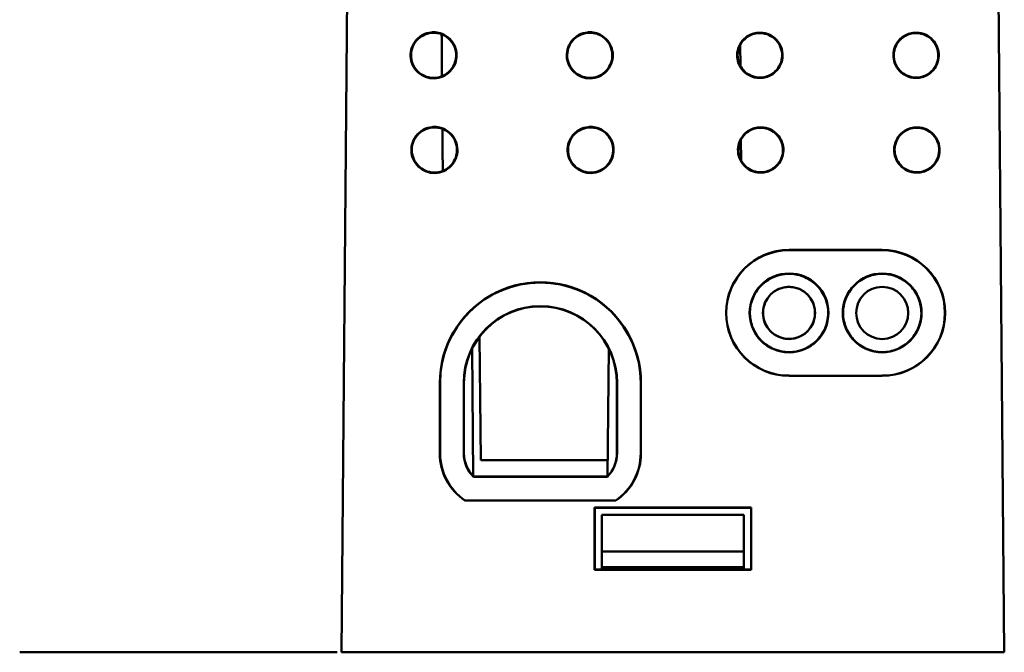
# Model space of a CAD drawing. Header units: inches. Extents: x 1.3 to 23.8, y 0.4 to 18.6.
# Tile 2 of 14: x 9.2 to 11.3, y 3.7 to 5. Entities that reach past the tile are written whole.
import ezdxf

# ---------------------------------------------------------------- set-up
doc = ezdxf.new("R2010")
doc.units = ezdxf.units.IN
doc.header["$LTSCALE"] = 0.8
doc.header["$MEASUREMENT"] = 0
doc.layers.add('Visible (ANSI)', color=7, linetype='Continuous', lineweight=50)

msp = doc.modelspace()

# ---------------------------------------------------------------- linework, layer by layer
at = {"layer": 'Visible (ANSI)'}
for p, q in [((9.8732, 5.5195), (9.8574, 3.7085)), ((11.2574, 3.7085), (11.2416, 5.5195)), ((10.7346, 5.017), (10.7474, 5.017)), ((10.7474, 5.016), (10.7346, 5.016)), ((11.0646, 5.017), (11.0774, 5.017)), ((11.0774, 5.016), (11.0646, 5.016)), ((10.6994, 4.9912), (10.6998, 4.947)), ((10.7346, 4.9229), (10.7474, 4.9229)), ((10.7474, 4.9219), (10.7346, 4.9219)), ((11.0646, 4.9229), (11.0774, 4.9229)), ((11.0774, 4.9219), (11.0646, 4.9219)), ((10.7363, 4.8171), (10.7492, 4.8171)), ((10.7491, 4.816), (10.7364, 4.816)), ((11.0663, 4.8171), (11.0792, 4.8171)), ((11.0791, 4.816), (11.0664, 4.816)), ((10.7011, 4.7913), (10.7015, 4.747)), ((10.7492, 4.7219), (10.7363, 4.7219)), ((10.7364, 4.7229), (10.7491, 4.7229)), ((11.0792, 4.7219), (11.0663, 4.7219)), ((11.0664, 4.7229), (11.0791, 4.7229)), ((10.8026, 4.5583), (10.9995, 4.5583)), ((10.9995, 4.5578), (10.8026, 4.5578)), ((10.149, 4.3756), (10.1513, 4.1145)), ((10.1331, 4.3501), (10.1354, 4.0805)), ((10.4217, 4.3501), (10.4194, 4.0805)), ((10.8026, 4.2927), (10.9995, 4.2927)), ((10.9995, 4.2923), (10.8026, 4.2923)), ((10.0649, 4.1288), (10.0649, 4.2776)), ((10.0654, 4.2776), (10.0654, 4.1288)), ((10.1154, 4.2776), (10.1154, 4.1288)), ((10.1159, 4.2776), (10.1159, 4.1288)), ((10.1159, 4.1288), (10.1159, 4.2776)), ((10.4389, 4.1288), (10.4389, 4.2776)), ((10.4389, 4.2776), (10.4389, 4.1288)), ((10.4394, 4.1288), (10.4394, 4.2776)), ((10.4894, 4.1288), (10.4894, 4.2776)), ((10.4899, 4.2776), (10.4899, 4.1288)), ((10.1513, 4.1145), (10.4197, 4.1145)), ((10.1359, 4.0793), (10.4189, 4.0793)), ((10.1361, 4.0798), (10.4187, 4.0798)), ((10.4187, 4.0798), (10.1361, 4.0798)), ((10.1183, 4.0293), (10.1181, 4.0289)), ((10.4367, 4.0289), (10.1181, 4.0289)), ((10.1183, 4.0293), (10.4365, 4.0293)), ((10.4365, 4.0293), (10.4367, 4.0289)), ((10.3919, 4.014), (10.7229, 4.014)), ((10.3924, 4.0135), (10.3919, 4.014)), ((10.3919, 3.8829), (10.3919, 4.014)), ((10.3924, 4.0135), (10.3924, 3.8835)), ((10.7224, 4.0135), (10.3924, 4.0135)), ((10.4074, 3.9985), (10.7074, 3.9985)), ((10.4074, 3.9985), (10.4074, 3.9215)), ((10.7074, 3.9215), (10.7074, 3.9985)), ((10.7224, 4.0135), (10.7229, 4.014)), ((10.7224, 3.8835), (10.7224, 4.0135)), ((10.7229, 4.014), (10.7229, 3.8829)), ((10.4074, 3.9215), (10.7074, 3.9215)), ((10.4074, 3.9215), (10.4074, 3.8885)), ((10.7074, 3.8885), (10.7074, 3.9215)), ((10.3924, 3.8835), (10.3919, 3.8829)), ((10.7229, 3.8829), (10.3919, 3.8829)), ((10.3924, 3.8835), (10.7224, 3.8835)), ((10.4074, 3.8835), (10.4074, 3.8885)), ((10.7074, 3.8885), (10.4074, 3.8885)), ((10.7074, 3.8885), (10.7074, 3.8835)), ((10.7224, 3.8835), (10.7229, 3.8829)), ((9.8479, 3.7085), (9.1774, 3.7085)), ((9.9074, 3.7085), (9.8574, 3.7085)), ((9.9074, 3.7085), (11.2074, 3.7085)), ((11.2574, 3.7085), (11.2074, 3.7085))]:
    msp.add_line(p, q, dxfattribs=at)
for centre, radius in [((10.8026, 4.4253), 0.0833), ((10.8026, 4.4253), 0.0828), ((10.9995, 4.4253), 0.0833), ((10.9995, 4.4253), 0.0828), ((10.8026, 4.4253), 0.0551), ((10.9995, 4.4253), 0.0551)]:
    msp.add_circle(centre, radius, dxfattribs=at)
for centre, radius, start, end in [((10.8026, 4.4253), 0.133, 90, 270), ((10.8026, 4.4253), 0.1325, 90, 270), ((10.9995, 4.4253), 0.133, 270, 90), ((10.9995, 4.4253), 0.1325, 270, 90), ((10.2774, 4.2776), 0.2125, 359.9956, 180.0044), ((10.2774, 4.2776), 0.212, 0, 180), ((10.2774, 4.2776), 0.162, 0, 180), ((10.2774, 4.2776), 0.1615, 0.0044, 179.9956), ((10.1854, 4.1288), 0.1205, 180.0044, 236.0568), ((10.1854, 4.1288), 0.12, 180, 235.9872), ((10.1854, 4.1288), 0.07, 180, 224.9676), ((10.1854, 4.1288), 0.0695, 179.9956, 224.806), ((10.3694, 4.1288), 0.0695, 315.194, 0.0044), ((10.3694, 4.1288), 0.07, 315.0324, 0), ((10.3694, 4.1288), 0.12, 304.0128, 0), ((10.3694, 4.1288), 0.1205, 303.9432, 359.9956)]:
    msp.add_arc(centre, radius, start, end, dxfattribs=at)
for points, knots in [([(10.0517, 5.0182), (10.0564, 5.0182), (10.0611, 5.0175), (10.0717, 5.0143), (10.0774, 5.0113), (10.0872, 5.0034), (10.0913, 4.9985), (10.0974, 4.9873), (10.0994, 4.9812), (10.1008, 4.9686), (10.1003, 4.9623), (10.0968, 4.9501), (10.0939, 4.9444), (10.086, 4.9344), (10.0812, 4.9302), (10.0702, 4.924), (10.0641, 4.922), (10.0515, 4.9204), (10.0451, 4.9208), (10.0329, 4.9241), (10.0271, 4.927), (10.0171, 4.9347), (10.0128, 4.9395), (10.0065, 4.9504), (10.0044, 4.9565), (10.0026, 4.969), (10.003, 4.9754), (10.0061, 4.9877), (10.0089, 4.9935), (10.0148, 5.0014), (10.0173, 5.0041), (10.0227, 5.0087), (10.0257, 5.0108), (10.0288, 5.0125), (10.0344, 5.0154), (10.0406, 5.0173), (10.0485, 5.0181), (10.0501, 5.0182), (10.0517, 5.0182)], [0.0606186, 0.0606186, 0.0606186, 0.0606186, 0.0966101, 0.0966101, 0.1449093, 0.1449093, 0.1932089, 0.1932089, 0.2415126, 0.2415126, 0.2898219, 0.2898219, 0.3381352, 0.3381352, 0.3864484, 0.3864484, 0.4347573, 0.4347573, 0.4830602, 0.4830602, 0.5313585, 0.5313585, 0.5796559, 0.5796559, 0.6279566, 0.6279566, 0.6762627, 0.6762627, 0.7245731, 0.7245731, 0.7519231, 0.7519231, 0.7792769, 0.7792769, 0.7792769, 0.8275844, 0.8275844, 0.8398955, 0.8398955, 0.8398955, 0.8398955]), ([(10.0517, 5.0171), (10.0455, 5.0171), (10.0393, 5.0159), (10.0279, 5.0112), (10.0226, 5.0077), (10.0138, 4.999), (10.0103, 4.9939), (10.0054, 4.9824), (10.0041, 4.9763), (10.004, 4.9639), (10.0051, 4.9577), (10.0097, 4.9462), (10.013, 4.9409), (10.0216, 4.932), (10.0268, 4.9284), (10.0381, 4.9234), (10.0442, 4.922), (10.0567, 4.9217), (10.0628, 4.9227), (10.0744, 4.9271), (10.0797, 4.9305), (10.0888, 4.9389), (10.0925, 4.944), (10.0976, 4.9553), (10.0991, 4.9614), (10.0996, 4.9738), (10.0986, 4.98), (10.0943, 4.9916), (10.0911, 4.997), (10.0827, 5.0062), (10.0777, 5.0099), (10.0689, 5.0141), (10.0656, 5.0152), (10.0587, 5.0167), (10.0552, 5.0171), (10.0517, 5.0171)], [0, 0, 0, 0, 0.0472787, 0.0472787, 0.094555, 0.094555, 0.1418328, 0.1418328, 0.1891152, 0.1891152, 0.2364028, 0.2364028, 0.2836931, 0.2836931, 0.3309822, 0.3309822, 0.3782666, 0.3782666, 0.4255453, 0.4255453, 0.4728203, 0.4728203, 0.5200958, 0.5200958, 0.5673751, 0.5673751, 0.6146596, 0.6146596, 0.6619474, 0.6619474, 0.7092349, 0.7092349, 0.7360041, 0.7360041, 0.7627752, 0.7627752, 0.7627752, 0.7627752]), ([(10.3817, 5.0182), (10.3864, 5.0182), (10.3911, 5.0175), (10.4017, 5.0143), (10.4074, 5.0113), (10.4172, 5.0034), (10.4213, 4.9985), (10.4274, 4.9873), (10.4294, 4.9812), (10.4308, 4.9686), (10.4303, 4.9623), (10.4268, 4.9501), (10.4239, 4.9444), (10.416, 4.9344), (10.4112, 4.9302), (10.4002, 4.924), (10.3941, 4.922), (10.3815, 4.9204), (10.3751, 4.9208), (10.3629, 4.9241), (10.3571, 4.927), (10.3471, 4.9347), (10.3428, 4.9395), (10.3365, 4.9504), (10.3344, 4.9565), (10.3326, 4.969), (10.333, 4.9754), (10.3361, 4.9877), (10.3389, 4.9935), (10.3448, 5.0014), (10.3473, 5.0041), (10.3527, 5.0087), (10.3557, 5.0108), (10.3588, 5.0125), (10.3644, 5.0154), (10.3706, 5.0173), (10.3785, 5.0181), (10.3801, 5.0182), (10.3817, 5.0182)], [0.0606186, 0.0606186, 0.0606186, 0.0606186, 0.0966101, 0.0966101, 0.1449093, 0.1449093, 0.1932089, 0.1932089, 0.2415126, 0.2415126, 0.2898219, 0.2898219, 0.3381352, 0.3381352, 0.3864484, 0.3864484, 0.4347573, 0.4347573, 0.4830602, 0.4830602, 0.5313585, 0.5313585, 0.5796559, 0.5796559, 0.6279566, 0.6279566, 0.6762627, 0.6762627, 0.7245731, 0.7245731, 0.7519231, 0.7519231, 0.7792769, 0.7792769, 0.7792769, 0.8275844, 0.8275844, 0.8398955, 0.8398955, 0.8398955, 0.8398955]), ([(10.3817, 5.0171), (10.3755, 5.0171), (10.3693, 5.0159), (10.3579, 5.0112), (10.3526, 5.0077), (10.3438, 4.999), (10.3403, 4.9939), (10.3354, 4.9824), (10.3341, 4.9763), (10.334, 4.9639), (10.3351, 4.9577), (10.3397, 4.9462), (10.343, 4.9409), (10.3516, 4.932), (10.3568, 4.9284), (10.3681, 4.9234), (10.3742, 4.922), (10.3867, 4.9217), (10.3928, 4.9227), (10.4044, 4.9271), (10.4097, 4.9305), (10.4188, 4.9389), (10.4225, 4.944), (10.4276, 4.9553), (10.4291, 4.9614), (10.4296, 4.9738), (10.4286, 4.98), (10.4243, 4.9916), (10.4211, 4.997), (10.4127, 5.0062), (10.4077, 5.0099), (10.3989, 5.0141), (10.3956, 5.0152), (10.3887, 5.0167), (10.3852, 5.0171), (10.3817, 5.0171)], [0, 0, 0, 0, 0.0472787, 0.0472787, 0.094555, 0.094555, 0.1418328, 0.1418328, 0.1891152, 0.1891152, 0.2364028, 0.2364028, 0.2836931, 0.2836931, 0.3309822, 0.3309822, 0.3782666, 0.3782666, 0.4255453, 0.4255453, 0.4728203, 0.4728203, 0.5200958, 0.5200958, 0.5673751, 0.5673751, 0.6146596, 0.6146596, 0.6619474, 0.6619474, 0.7092349, 0.7092349, 0.7360041, 0.7360041, 0.7627752, 0.7627752, 0.7627752, 0.7627752]), ([(10.7346, 4.9219), (10.7284, 4.9227), (10.7224, 4.9248), (10.7116, 4.931), (10.7069, 4.9352), (10.6992, 4.9451), (10.6964, 4.9507), (10.6931, 4.9628), (10.6926, 4.969), (10.6941, 4.9815), (10.6961, 4.9875), (10.7022, 4.9984), (10.7063, 5.0032), (10.7145, 5.0097), (10.7182, 5.0119), (10.7262, 5.0153), (10.7303, 5.0164), (10.7346, 5.017)], [0.0000315, 0.0000315, 0.0000315, 0.0000315, 0.0476132, 0.0476132, 0.0952266, 0.0952266, 0.1428417, 0.1428417, 0.1904588, 0.1904588, 0.238077, 0.238077, 0.2856948, 0.2856948, 0.3184813, 0.3184813, 0.3512342, 0.3512342, 0.3512342, 0.3512342]), ([(10.7346, 4.9229), (10.7286, 4.9238), (10.7228, 4.9258), (10.7122, 4.9319), (10.7076, 4.9359), (10.7001, 4.9456), (10.6973, 4.9511), (10.6941, 4.9629), (10.6936, 4.9691), (10.6951, 4.9812), (10.697, 4.9871), (10.703, 4.9977), (10.707, 5.0024), (10.7151, 5.0089), (10.7187, 5.011), (10.7265, 5.0143), (10.7305, 5.0154), (10.7346, 5.016)], [0.0002059, 0.0002059, 0.0002059, 0.0002059, 0.0465908, 0.0465908, 0.0931823, 0.0931823, 0.1397755, 0.1397755, 0.18637, 0.18637, 0.2329648, 0.2329648, 0.2795587, 0.2795587, 0.3116408, 0.3116408, 0.3435142, 0.3435142, 0.3435142, 0.3435142]), ([(10.7474, 5.017), (10.7536, 5.0162), (10.7596, 5.0142), (10.7704, 5.0079), (10.7751, 5.0038), (10.7828, 4.9939), (10.7856, 4.9882), (10.7889, 4.9762), (10.7894, 4.9699), (10.7879, 4.9575), (10.7859, 4.9515), (10.7798, 4.9406), (10.7757, 4.9358), (10.7675, 4.9292), (10.7638, 4.927), (10.7558, 4.9236), (10.7517, 4.9225), (10.7474, 4.9219)], [0.0000339, 0.0000339, 0.0000339, 0.0000339, 0.0476139, 0.0476139, 0.0952291, 0.0952291, 0.1428466, 0.1428466, 0.1904665, 0.1904665, 0.2380875, 0.2380875, 0.2857075, 0.2857075, 0.3184872, 0.3184872, 0.3512367, 0.3512367, 0.3512367, 0.3512367]), ([(10.7474, 5.016), (10.7534, 5.0152), (10.7592, 5.0132), (10.7698, 5.0071), (10.7744, 5.003), (10.7819, 4.9933), (10.7847, 4.9878), (10.7879, 4.976), (10.7884, 4.9699), (10.7869, 4.9577), (10.785, 4.9519), (10.779, 4.9412), (10.775, 4.9365), (10.7669, 4.9301), (10.7633, 4.9279), (10.7555, 4.9246), (10.7515, 4.9235), (10.7474, 4.9229)], [0.0002083, 0.0002083, 0.0002083, 0.0002083, 0.0465915, 0.0465915, 0.0931848, 0.0931848, 0.1397803, 0.1397803, 0.1863775, 0.1863775, 0.232975, 0.232975, 0.2795712, 0.2795712, 0.3116466, 0.3116466, 0.3435166, 0.3435166, 0.3435166, 0.3435166]), ([(11.0646, 4.9219), (11.0584, 4.9227), (11.0524, 4.9248), (11.0416, 4.931), (11.0369, 4.9352), (11.0292, 4.9451), (11.0264, 4.9507), (11.0231, 4.9628), (11.0226, 4.969), (11.0241, 4.9815), (11.0261, 4.9875), (11.0322, 4.9984), (11.0363, 5.0032), (11.0445, 5.0097), (11.0482, 5.0119), (11.0562, 5.0153), (11.0603, 5.0164), (11.0646, 5.017)], [0.0000315, 0.0000315, 0.0000315, 0.0000315, 0.0476132, 0.0476132, 0.0952266, 0.0952266, 0.1428417, 0.1428417, 0.1904588, 0.1904588, 0.238077, 0.238077, 0.2856948, 0.2856948, 0.3184813, 0.3184813, 0.3512342, 0.3512342, 0.3512342, 0.3512342]), ([(11.0646, 4.9229), (11.0586, 4.9238), (11.0528, 4.9258), (11.0422, 4.9319), (11.0376, 4.9359), (11.0301, 4.9456), (11.0273, 4.9511), (11.0241, 4.9629), (11.0236, 4.9691), (11.0251, 4.9812), (11.027, 4.9871), (11.033, 4.9977), (11.037, 5.0024), (11.0451, 5.0089), (11.0487, 5.011), (11.0565, 5.0143), (11.0605, 5.0154), (11.0646, 5.016)], [0.0002059, 0.0002059, 0.0002059, 0.0002059, 0.0465908, 0.0465908, 0.0931823, 0.0931823, 0.1397755, 0.1397755, 0.18637, 0.18637, 0.2329648, 0.2329648, 0.2795587, 0.2795587, 0.3116408, 0.3116408, 0.3435142, 0.3435142, 0.3435142, 0.3435142]), ([(11.0774, 5.017), (11.0836, 5.0162), (11.0896, 5.0142), (11.1004, 5.0079), (11.1051, 5.0038), (11.1128, 4.9939), (11.1156, 4.9882), (11.1189, 4.9762), (11.1194, 4.9699), (11.1179, 4.9575), (11.1159, 4.9515), (11.1098, 4.9406), (11.1057, 4.9358), (11.0975, 4.9292), (11.0938, 4.927), (11.0858, 4.9236), (11.0817, 4.9225), (11.0774, 4.9219)], [0.0000339, 0.0000339, 0.0000339, 0.0000339, 0.0476139, 0.0476139, 0.0952291, 0.0952291, 0.1428466, 0.1428466, 0.1904665, 0.1904665, 0.2380875, 0.2380875, 0.2857075, 0.2857075, 0.3184872, 0.3184872, 0.3512367, 0.3512367, 0.3512367, 0.3512367]), ([(11.0774, 5.016), (11.0834, 5.0152), (11.0892, 5.0132), (11.0998, 5.0071), (11.1044, 5.003), (11.1119, 4.9933), (11.1147, 4.9878), (11.1179, 4.976), (11.1184, 4.9699), (11.1169, 4.9577), (11.115, 4.9519), (11.109, 4.9412), (11.105, 4.9365), (11.0969, 4.9301), (11.0933, 4.9279), (11.0855, 4.9246), (11.0815, 4.9235), (11.0774, 4.9229)], [0.0002083, 0.0002083, 0.0002083, 0.0002083, 0.0465915, 0.0465915, 0.0931848, 0.0931848, 0.1397803, 0.1397803, 0.1863775, 0.1863775, 0.232975, 0.232975, 0.2795712, 0.2795712, 0.3116466, 0.3116466, 0.3435166, 0.3435166, 0.3435166, 0.3435166]), ([(10.0534, 4.8182), (10.0582, 4.8182), (10.0628, 4.8175), (10.0735, 4.8144), (10.0791, 4.8114), (10.089, 4.8034), (10.0931, 4.7985), (10.0992, 4.7874), (10.1011, 4.7813), (10.1026, 4.7687), (10.102, 4.7623), (10.0986, 4.7501), (10.0957, 4.7444), (10.0878, 4.7344), (10.083, 4.7302), (10.0719, 4.724), (10.0658, 4.722), (10.0532, 4.7204), (10.0469, 4.7208), (10.0346, 4.7241), (10.0289, 4.727), (10.0188, 4.7347), (10.0146, 4.7395), (10.0082, 4.7504), (10.0061, 4.7565), (10.0043, 4.769), (10.0047, 4.7754), (10.0078, 4.7877), (10.0106, 4.7935), (10.0165, 4.8015), (10.019, 4.8041), (10.0244, 4.8088), (10.0274, 4.8108), (10.0306, 4.8125), (10.0362, 4.8155), (10.0423, 4.8173), (10.0502, 4.8181), (10.0518, 4.8182), (10.0534, 4.8182)], [0.0606477, 0.0606477, 0.0606477, 0.0606477, 0.0966708, 0.0966708, 0.145, 0.145, 0.1933295, 0.1933295, 0.2416632, 0.2416632, 0.2900027, 0.2900027, 0.3383465, 0.3383465, 0.3866902, 0.3866902, 0.4350297, 0.4350297, 0.4833628, 0.4833628, 0.5316911, 0.5316911, 0.5800183, 0.5800183, 0.628349, 0.628349, 0.6766854, 0.6766854, 0.7250263, 0.7250263, 0.7523934, 0.7523934, 0.7797645, 0.7797645, 0.7797645, 0.8281025, 0.8281025, 0.8404122, 0.8404122, 0.8404122, 0.8404122]), ([(10.0534, 4.8172), (10.0472, 4.8172), (10.0411, 4.816), (10.0296, 4.8112), (10.0244, 4.8078), (10.0155, 4.7991), (10.012, 4.7939), (10.0071, 4.7825), (10.0058, 4.7763), (10.0057, 4.7639), (10.0068, 4.7577), (10.0114, 4.7462), (10.0148, 4.7409), (10.0234, 4.732), (10.0285, 4.7284), (10.0399, 4.7234), (10.046, 4.722), (10.0584, 4.7217), (10.0646, 4.7227), (10.0762, 4.7271), (10.0815, 4.7304), (10.0906, 4.7389), (10.0942, 4.744), (10.0994, 4.7553), (10.1008, 4.7614), (10.1013, 4.7738), (10.1004, 4.78), (10.0961, 4.7917), (10.0929, 4.797), (10.0845, 4.8062), (10.0794, 4.8099), (10.0707, 4.8141), (10.0673, 4.8152), (10.0605, 4.8168), (10.057, 4.8172), (10.0534, 4.8172)], [0, 0, 0, 0, 0.0473089, 0.0473089, 0.0946152, 0.0946152, 0.1419229, 0.1419229, 0.1892353, 0.1892353, 0.2365532, 0.2365532, 0.283874, 0.283874, 0.3311937, 0.3311937, 0.3785085, 0.3785085, 0.4258174, 0.4258174, 0.4731224, 0.4731224, 0.5204277, 0.5204277, 0.5677371, 0.5677371, 0.6150518, 0.6150518, 0.6623701, 0.6623701, 0.7096882, 0.7096882, 0.7364745, 0.7364745, 0.7632629, 0.7632629, 0.7632629, 0.7632629]), ([(10.3834, 4.8182), (10.3882, 4.8182), (10.3928, 4.8175), (10.4035, 4.8144), (10.4091, 4.8114), (10.419, 4.8034), (10.4231, 4.7985), (10.4292, 4.7874), (10.4311, 4.7813), (10.4326, 4.7687), (10.432, 4.7623), (10.4286, 4.7501), (10.4257, 4.7444), (10.4178, 4.7344), (10.413, 4.7302), (10.4019, 4.724), (10.3958, 4.722), (10.3832, 4.7204), (10.3769, 4.7208), (10.3646, 4.7241), (10.3589, 4.727), (10.3488, 4.7347), (10.3446, 4.7395), (10.3382, 4.7504), (10.3361, 4.7565), (10.3343, 4.769), (10.3347, 4.7754), (10.3378, 4.7877), (10.3406, 4.7935), (10.3465, 4.8015), (10.349, 4.8041), (10.3544, 4.8088), (10.3574, 4.8108), (10.3606, 4.8125), (10.3662, 4.8155), (10.3723, 4.8173), (10.3802, 4.8181), (10.3818, 4.8182), (10.3834, 4.8182)], [0.0606477, 0.0606477, 0.0606477, 0.0606477, 0.0966708, 0.0966708, 0.145, 0.145, 0.1933295, 0.1933295, 0.2416632, 0.2416632, 0.2900027, 0.2900027, 0.3383465, 0.3383465, 0.3866902, 0.3866902, 0.4350297, 0.4350297, 0.4833628, 0.4833628, 0.5316911, 0.5316911, 0.5800183, 0.5800183, 0.628349, 0.628349, 0.6766854, 0.6766854, 0.7250263, 0.7250263, 0.7523934, 0.7523934, 0.7797645, 0.7797645, 0.7797645, 0.8281025, 0.8281025, 0.8404122, 0.8404122, 0.8404122, 0.8404122]), ([(10.3834, 4.8172), (10.3772, 4.8172), (10.3711, 4.816), (10.3596, 4.8112), (10.3544, 4.8078), (10.3455, 4.7991), (10.342, 4.7939), (10.3371, 4.7825), (10.3358, 4.7763), (10.3357, 4.7639), (10.3368, 4.7577), (10.3414, 4.7462), (10.3448, 4.7409), (10.3534, 4.732), (10.3585, 4.7284), (10.3699, 4.7234), (10.376, 4.722), (10.3884, 4.7217), (10.3946, 4.7227), (10.4062, 4.7271), (10.4115, 4.7304), (10.4206, 4.7389), (10.4242, 4.744), (10.4294, 4.7553), (10.4308, 4.7614), (10.4313, 4.7738), (10.4304, 4.78), (10.4261, 4.7917), (10.4229, 4.797), (10.4145, 4.8062), (10.4094, 4.8099), (10.4007, 4.8141), (10.3973, 4.8152), (10.3905, 4.8168), (10.387, 4.8172), (10.3834, 4.8172)], [0, 0, 0, 0, 0.0473089, 0.0473089, 0.0946152, 0.0946152, 0.1419229, 0.1419229, 0.1892353, 0.1892353, 0.2365532, 0.2365532, 0.283874, 0.283874, 0.3311937, 0.3311937, 0.3785085, 0.3785085, 0.4258174, 0.4258174, 0.4731224, 0.4731224, 0.5204277, 0.5204277, 0.5677371, 0.5677371, 0.6150518, 0.6150518, 0.6623701, 0.6623701, 0.7096882, 0.7096882, 0.7364745, 0.7364745, 0.7632629, 0.7632629, 0.7632629, 0.7632629]), ([(10.7363, 4.7219), (10.7301, 4.7227), (10.7242, 4.7248), (10.7133, 4.731), (10.7086, 4.7352), (10.7009, 4.7451), (10.6981, 4.7507), (10.6948, 4.7628), (10.6943, 4.7691), (10.6958, 4.7815), (10.6978, 4.7875), (10.7039, 4.7984), (10.708, 4.8032), (10.7163, 4.8098), (10.72, 4.812), (10.7279, 4.8153), (10.7321, 4.8165), (10.7363, 4.8171)], [0.0000263, 0.0000263, 0.0000263, 0.0000263, 0.0476434, 0.0476434, 0.095287, 0.095287, 0.1429322, 0.1429322, 0.1905796, 0.1905796, 0.238228, 0.238228, 0.2858761, 0.2858761, 0.3186834, 0.3186834, 0.3514624, 0.3514624, 0.3514624, 0.3514624]), ([(10.7364, 4.7229), (10.7304, 4.7238), (10.7245, 4.7257), (10.714, 4.7318), (10.7093, 4.7359), (10.7018, 4.7456), (10.6991, 4.7511), (10.6958, 4.7629), (10.6954, 4.7691), (10.6968, 4.7812), (10.6988, 4.7871), (10.7047, 4.7978), (10.7087, 4.8025), (10.7168, 4.8089), (10.7205, 4.8111), (10.7282, 4.8144), (10.7322, 4.8155), (10.7364, 4.816)], [0.0002008, 0.0002008, 0.0002008, 0.0002008, 0.046621, 0.046621, 0.0932428, 0.0932428, 0.1398661, 0.1398661, 0.1864909, 0.1864909, 0.2331159, 0.2331159, 0.2797401, 0.2797401, 0.311843, 0.311843, 0.3437423, 0.3437423, 0.3437423, 0.3437423]), ([(10.7491, 4.816), (10.7551, 4.8152), (10.761, 4.8132), (10.7715, 4.8071), (10.7762, 4.8031), (10.7837, 4.7934), (10.7864, 4.7879), (10.7897, 4.7761), (10.7901, 4.7699), (10.7887, 4.7577), (10.7867, 4.7519), (10.7808, 4.7412), (10.7768, 4.7365), (10.7687, 4.7301), (10.765, 4.7279), (10.7573, 4.7246), (10.7532, 4.7235), (10.7491, 4.7229)], [0.0002031, 0.0002031, 0.0002031, 0.0002031, 0.0466218, 0.0466218, 0.0932452, 0.0932452, 0.1398709, 0.1398709, 0.1864984, 0.1864984, 0.2331262, 0.2331262, 0.2797525, 0.2797525, 0.3118487, 0.3118487, 0.3437447, 0.3437447, 0.3437447, 0.3437447]), ([(10.7492, 4.8171), (10.7554, 4.8162), (10.7613, 4.8142), (10.7722, 4.8079), (10.7769, 4.8038), (10.7846, 4.7939), (10.7874, 4.7883), (10.7907, 4.7762), (10.7912, 4.7699), (10.7897, 4.7575), (10.7877, 4.7515), (10.7816, 4.7406), (10.7775, 4.7358), (10.7692, 4.7292), (10.7655, 4.727), (10.7576, 4.7236), (10.7534, 4.7225), (10.7492, 4.7219)], [0.0000288, 0.0000288, 0.0000288, 0.0000288, 0.0476441, 0.0476441, 0.0952894, 0.0952894, 0.1429372, 0.1429372, 0.1905873, 0.1905873, 0.2382385, 0.2382385, 0.2858888, 0.2858888, 0.3186893, 0.3186893, 0.3514649, 0.3514649, 0.3514649, 0.3514649]), ([(11.0663, 4.7219), (11.0601, 4.7227), (11.0542, 4.7248), (11.0433, 4.731), (11.0386, 4.7352), (11.0309, 4.7451), (11.0281, 4.7507), (11.0248, 4.7628), (11.0243, 4.7691), (11.0258, 4.7815), (11.0278, 4.7875), (11.0339, 4.7984), (11.038, 4.8032), (11.0463, 4.8098), (11.05, 4.812), (11.0579, 4.8153), (11.0621, 4.8165), (11.0663, 4.8171)], [0.0000263, 0.0000263, 0.0000263, 0.0000263, 0.0476434, 0.0476434, 0.095287, 0.095287, 0.1429322, 0.1429322, 0.1905796, 0.1905796, 0.238228, 0.238228, 0.2858761, 0.2858761, 0.3186834, 0.3186834, 0.3514624, 0.3514624, 0.3514624, 0.3514624]), ([(11.0664, 4.7229), (11.0604, 4.7238), (11.0545, 4.7257), (11.044, 4.7318), (11.0393, 4.7359), (11.0318, 4.7456), (11.0291, 4.7511), (11.0258, 4.7629), (11.0254, 4.7691), (11.0268, 4.7812), (11.0288, 4.7871), (11.0347, 4.7978), (11.0387, 4.8025), (11.0468, 4.8089), (11.0505, 4.8111), (11.0582, 4.8144), (11.0622, 4.8155), (11.0664, 4.816)], [0.0002008, 0.0002008, 0.0002008, 0.0002008, 0.046621, 0.046621, 0.0932428, 0.0932428, 0.1398661, 0.1398661, 0.1864909, 0.1864909, 0.2331159, 0.2331159, 0.2797401, 0.2797401, 0.311843, 0.311843, 0.3437423, 0.3437423, 0.3437423, 0.3437423]), ([(11.0791, 4.816), (11.0851, 4.8152), (11.091, 4.8132), (11.1015, 4.8071), (11.1062, 4.8031), (11.1137, 4.7934), (11.1164, 4.7879), (11.1197, 4.7761), (11.1201, 4.7699), (11.1187, 4.7577), (11.1167, 4.7519), (11.1108, 4.7412), (11.1068, 4.7365), (11.0987, 4.7301), (11.095, 4.7279), (11.0873, 4.7246), (11.0832, 4.7235), (11.0791, 4.7229)], [0.0002031, 0.0002031, 0.0002031, 0.0002031, 0.0466218, 0.0466218, 0.0932452, 0.0932452, 0.1398709, 0.1398709, 0.1864984, 0.1864984, 0.2331262, 0.2331262, 0.2797525, 0.2797525, 0.3118487, 0.3118487, 0.3437447, 0.3437447, 0.3437447, 0.3437447]), ([(11.0792, 4.8171), (11.0854, 4.8162), (11.0913, 4.8142), (11.1022, 4.8079), (11.1069, 4.8038), (11.1146, 4.7939), (11.1174, 4.7883), (11.1207, 4.7762), (11.1212, 4.7699), (11.1197, 4.7575), (11.1177, 4.7515), (11.1116, 4.7406), (11.1075, 4.7358), (11.0992, 4.7292), (11.0955, 4.727), (11.0876, 4.7236), (11.0834, 4.7225), (11.0792, 4.7219)], [0.0000288, 0.0000288, 0.0000288, 0.0000288, 0.0476441, 0.0476441, 0.0952894, 0.0952894, 0.1429372, 0.1429372, 0.1905873, 0.1905873, 0.2382385, 0.2382385, 0.2858888, 0.2858888, 0.3186893, 0.3186893, 0.3514649, 0.3514649, 0.3514649, 0.3514649]), ([(10.8026, 4.3425), (10.8134, 4.3425), (10.8241, 4.3446), (10.844, 4.3528), (10.853, 4.3588), (10.8684, 4.3739), (10.8745, 4.3829), (10.8829, 4.4027), (10.8851, 4.4133), (10.8854, 4.4348), (10.8835, 4.4455), (10.8756, 4.4655), (10.8697, 4.4747), (10.8548, 4.4902), (10.8459, 4.4964), (10.8262, 4.5051), (10.8156, 4.5075), (10.7941, 4.5081), (10.7834, 4.5063), (10.7633, 4.4986), (10.754, 4.4929), (10.7383, 4.4782), (10.732, 4.4694), (10.723, 4.4498), (10.7205, 4.4392), (10.7196, 4.4177), (10.7213, 4.407), (10.7287, 4.3867), (10.7343, 4.3774), (10.7488, 4.3615), (10.7576, 4.3551), (10.7728, 4.3479), (10.7786, 4.3459), (10.7905, 4.3432), (10.7965, 4.3425), (10.8026, 4.3425)], [0, 0, 0, 0, 0.082009, 0.082009, 0.16401, 0.16401, 0.246009, 0.246009, 0.328008, 0.328008, 0.410009, 0.410009, 0.492012, 0.492012, 0.574017, 0.574017, 0.656026, 0.656026, 0.73804, 0.73804, 0.820062, 0.820062, 0.902094, 0.902094, 0.984134, 0.984134, 1.066178, 1.066178, 1.14822, 1.14822, 1.230253, 1.230253, 1.276691, 1.276691, 1.323131, 1.323131, 1.323131, 1.323131]), ([(10.9995, 4.3425), (11.0103, 4.3425), (11.0209, 4.3446), (11.0408, 4.3528), (11.0499, 4.3588), (11.0652, 4.3739), (11.0713, 4.3829), (11.0798, 4.4027), (11.082, 4.4133), (11.0823, 4.4348), (11.0803, 4.4455), (11.0724, 4.4655), (11.0666, 4.4747), (11.0516, 4.4902), (11.0427, 4.4964), (11.0231, 4.5051), (11.0125, 4.5075), (10.9909, 4.5081), (10.9802, 4.5063), (10.9601, 4.4986), (10.9509, 4.4929), (10.9352, 4.4782), (10.9288, 4.4694), (10.9199, 4.4498), (10.9173, 4.4392), (10.9165, 4.4177), (10.9182, 4.407), (10.9255, 4.3867), (10.9312, 4.3774), (10.9457, 4.3615), (10.9544, 4.3551), (10.9696, 4.3479), (10.9754, 4.3459), (10.9873, 4.3432), (10.9934, 4.3425), (10.9995, 4.3425)], [0, 0, 0, 0, 0.082009, 0.082009, 0.16401, 0.16401, 0.246009, 0.246009, 0.328008, 0.328008, 0.410009, 0.410009, 0.492012, 0.492012, 0.574017, 0.574017, 0.656026, 0.656026, 0.73804, 0.73804, 0.820062, 0.820062, 0.902094, 0.902094, 0.984134, 0.984134, 1.066178, 1.066178, 1.14822, 1.14822, 1.230253, 1.230253, 1.276691, 1.276691, 1.323131, 1.323131, 1.323131, 1.323131]), ([(10.8026, 4.4802), (10.8032, 4.4802), (10.8037, 4.4802), (10.8084, 4.48), (10.8125, 4.4794), (10.8235, 4.4766), (10.83, 4.4734), (10.8414, 4.4648), (10.8462, 4.4595), (10.8535, 4.4472), (10.8559, 4.4404), (10.858, 4.4262), (10.8576, 4.419), (10.8542, 4.4051), (10.8511, 4.3986), (10.8427, 4.3871), (10.8374, 4.3822), (10.8252, 4.3747), (10.8184, 4.3722), (10.8043, 4.37), (10.7971, 4.3702), (10.7832, 4.3735), (10.7766, 4.3764), (10.7649, 4.3847), (10.76, 4.39), (10.7524, 4.4021), (10.7498, 4.4088), (10.7473, 4.4229), (10.7475, 4.4301), (10.7506, 4.4441), (10.7535, 4.4507), (10.7616, 4.4624), (10.7668, 4.4675), (10.7786, 4.4751), (10.7851, 4.4778), (10.7919, 4.4791), (10.7955, 4.4798), (10.799, 4.4802), (10.8026, 4.4802)], [-0.8512833, -0.8512833, -0.8512833, -0.8512833, -0.8471103, -0.8471103, -0.8155107, -0.8155107, -0.7610425, -0.7610425, -0.706572, -0.706572, -0.6520999, -0.6520999, -0.5976277, -0.5976277, -0.543157, -0.543157, -0.4886887, -0.4886887, -0.434222, -0.434222, -0.3797555, -0.3797555, -0.3252876, -0.3252876, -0.2708175, -0.2708175, -0.2163458, -0.2163458, -0.1618739, -0.1618739, -0.1074034, -0.1074034, -0.0529351, -0.0529351, 0, 0, 0, 0.0274266, 0.0274266, 0.0274266, 0.0274266]), ([(10.1361, 4.0798), (10.1298, 4.0861), (10.1248, 4.0936), (10.1177, 4.1104), (10.1159, 4.1195), (10.1159, 4.1288)], [0.0010404, 0.0010404, 0.0010404, 0.0010404, 0.0689823, 0.0689823, 0.1395755, 0.1395755, 0.1395755, 0.1395755]), ([(10.4389, 4.1288), (10.4389, 4.1197), (10.4372, 4.1108), (10.4303, 4.0939), (10.4252, 4.0863), (10.4187, 4.0798)], [0, 0, 0, 0, 0.0689857, 0.0689857, 0.1385352, 0.1385352, 0.1385352, 0.1385352])]:
    msp.add_open_spline(points, degree=3, knots=knots, dxfattribs=at)
for points, degree in [([(10.0688, 5.0139), (10.0692, 4.9695), (10.0695, 4.9253)], 2), ([(10.7346, 5.017), (10.7346, 5.0167), (10.7346, 5.0163), (10.7346, 5.016)], 3), ([(10.7474, 5.017), (10.7474, 5.0167), (10.7474, 5.0163), (10.7474, 5.016)], 3), ([(11.0646, 5.017), (11.0646, 5.0167), (11.0646, 5.0163), (11.0646, 5.016)], 3), ([(11.0774, 5.017), (11.0774, 5.0167), (11.0774, 5.0163), (11.0774, 5.016)], 3), ([(10.7346, 4.9219), (10.7346, 4.9223), (10.7346, 4.9226), (10.7346, 4.9229)], 3), ([(10.7474, 4.9219), (10.7474, 4.9223), (10.7474, 4.9226), (10.7474, 4.9229)], 3), ([(11.0646, 4.9219), (11.0646, 4.9223), (11.0646, 4.9226), (11.0646, 4.9229)], 3), ([(11.0774, 4.9219), (11.0774, 4.9223), (11.0774, 4.9226), (11.0774, 4.9229)], 3), ([(10.0704, 4.814), (10.0708, 4.7695), (10.0711, 4.7252)], 2), ([(10.7363, 4.8171), (10.7363, 4.8167), (10.7364, 4.8164), (10.7364, 4.816)], 3), ([(10.7492, 4.8171), (10.7491, 4.8167), (10.7491, 4.8164), (10.7491, 4.816)], 3), ([(11.0663, 4.8171), (11.0663, 4.8167), (11.0664, 4.8164), (11.0664, 4.816)], 3), ([(11.0792, 4.8171), (11.0791, 4.8167), (11.0791, 4.8164), (11.0791, 4.816)], 3), ([(10.7363, 4.7219), (10.7363, 4.7222), (10.7364, 4.7226), (10.7364, 4.7229)], 3), ([(10.7492, 4.7219), (10.7491, 4.7222), (10.7491, 4.7226), (10.7491, 4.7229)], 3), ([(11.0663, 4.7219), (11.0663, 4.7222), (11.0664, 4.7226), (11.0664, 4.7229)], 3), ([(11.0792, 4.7219), (11.0791, 4.7222), (11.0791, 4.7226), (11.0791, 4.7229)], 3), ([(10.1159, 4.2776), (10.1159, 4.2777), (10.1159, 4.2778), (10.1159, 4.2778)], 3)]:
    msp.add_open_spline(points, degree=degree, dxfattribs=at)
for points, weights in [([(10.1359, 4.0793), (10.136, 4.0796), (10.1361, 4.0798)], [1.00000000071, 1.00000000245, 1.00000000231]), ([(10.4189, 4.0793), (10.4188, 4.0796), (10.4187, 4.0798)], [0.999999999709, 0.999999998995, 0.99999999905])]:
    msp.add_rational_spline(points, weights, degree=2, dxfattribs=at)

doc.saveas('drawing.dxf')
